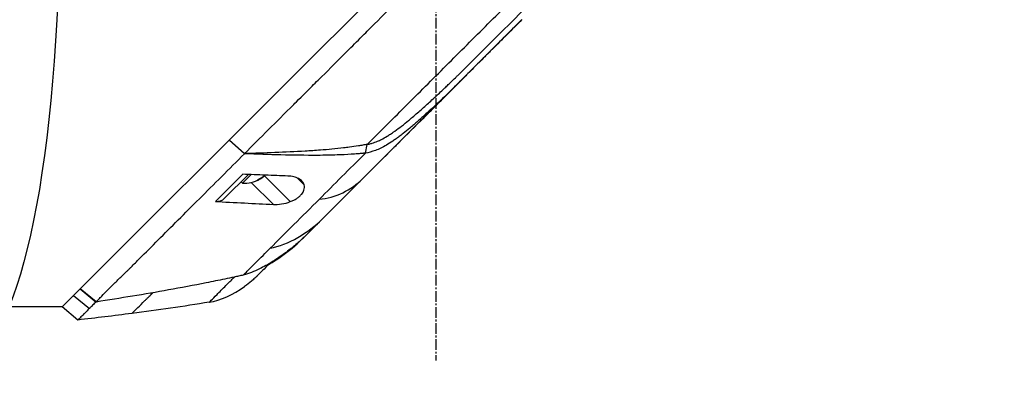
# Model space of a CAD drawing. Header units: millimetres. Extents: x 0 to 5219, y 0 to 2970.
# Tile 95 of 232: x 1943 to 2098, y 1481 to 1537. Entities that reach past the tile are written whole.
import ezdxf

# ---------------------------------------------------------------- set-up
doc = ezdxf.new("R2010")
doc.units = ezdxf.units.MM
doc.header["$LTSCALE"] = 0.2
doc.linetypes.add('CENTER2', pattern=[1.125, 0.75, -0.125, 0.125, -0.125])
doc.layers.add('02_Center Line', color=1, linetype='CENTER2')
doc.layers.add('13_After Rev.Num.', color=6, linetype='Continuous')
doc.styles.add('Rainbow-5.0 Style', font='malgunsl.ttf')
doc.dimstyles.new('Rainbow-5.0 Style$0', dxfattribs={"dimtxt": 4, "dimasz": 3, "dimexe": 2, "dimexo": 1, "dimgap": 0.8, "dimtad": 1, "dimzin": 9, "dimdsep": 46, "dimtxsty": 'Rainbow-5.0 Style', "dimcen": 0, "dimclrd": 251, "dimclre": 251, "dimclrt": 256, "dimadec": 1, "dimazin": 0, "dimtp": 0.1, "dimtm": 0.1, "dimtfac": 0.61, "dimtmove": 0, "dimatfit": 3, "dimfxl": 1, "dimlwd": -1, "dimlwe": -1, "dimarcsym": 1})

# ---------------------------------------------------------------- blocks, each defined once
blk = doc.blocks.new('A$Cff2b0858')
for p, q in [((-61.77, 787.03), (-39.28, 809.52)), ((-25.52, 796.11), (-59.72, 761.9)), ((-32.68, 790.24), (-32.62, 790.3)), ((-69.09, 779.71), (-61.77, 787.03)), ((-88.51, 760.29), (-69.09, 779.71)), ((-69.29, 774.92), (-71.72, 777.08)), ((-71.71, 777.09), (-69.28, 774.94)), ((-68.59, 775.64), (-68.59, 775.64)), ((-50.21, 775.02), (-49.93, 776.39)), ((-69.29, 774.92), (-69.28, 774.94)), ((-72.45, 767.87), (-68.68, 771.63)), ((-69.61, 770.28), (-68.27, 771.62)), ((-66.4, 771.3), (-66.39, 771.28)), ((-66.21, 771.48), (-62.07, 767.34)), ((-60.99, 771.09), (-59.88, 769.98)), ((-69.82, 770.49), (-69.61, 770.28)), ((-68.23, 770.38), (-64.75, 766.9)), ((-59.72, 761.9), (-59.72, 761.9)), ((-95.22, 753.58), (-88.51, 760.29)), ((-60.98, 760.7), (-61.01, 760.72)), ((-67.38, 755.53), (-67.38, 755.53)), ((-89.53, 754.73), (-89.53, 754.73)), ((-98.1, 750.7), (-96.62, 752.18)), ((-96.61, 752.19), (-95.23, 753.57)), ((-96.27, 752.53), (-93.78, 750.46)), ((-95.22, 753.58), (-95.23, 753.57)), ((-92.72, 751.49), (-95.23, 753.57)), ((-95.22, 753.58), (-92.71, 751.48)), ((-98.1, 750.7), (-113.3, 750.7)), ((-95.61, 748.63), (-98.1, 750.7)), ((-92.72, 751.49), (-92.72, 751.49))]:
    blk.add_line(p, q)
blk.add_arc((-69.24, 774.78), 4.52, 265.2393, 300.334)
for centre, major_axis, ratio, start_param, end_param in [((-16, 805.61), (62.48, 62.48), 0.000096, 1.878262, 1.948843), ((-20.21, 805), (60.21, 60.19), 0.000118, 2.092388, 2.238245), ((-69.32, 774.7), (3.19, -3.19), 0.948494, 5.955485, 6.202632), ((-70.21, 773.81), (3.03, -3.03), 0.316796, 6.1984, 6.367971), ((-69.16, 774.86), (3.19, -3.19), 0.948494, 5.955485, 6.202632), ((-69.48, 774.54), (3.19, -3.19), 0.316796, 0.080554, 0.144742), ((-74.57, 770), (2.12, -2.13), 0.723628, 5.609776, 6.285676), ((222.52, 1044.18), (290.94, 290.97), 0.00001, 3.386632, 3.42138), ((-73.95, 781.13), (10.42, 25.63), 0.82656, 4.179952, 4.245343)]:
    blk.add_ellipse(centre, major_axis=major_axis, ratio=ratio, start_param=start_param, end_param=end_param)
for points, knots in [([(-69.28, 774.94), (-68.12, 776.11), (-66.84, 777.39), (-65.45, 778.78), (-64.33, 779.91), (-63.02, 781.21), (-61.51, 782.72), (-61.33, 782.9), (-60.95, 783.28), (-60.36, 783.87), (-60.11, 784.11), (-59.83, 784.4), (-59.51, 784.71), (-58.69, 785.54), (-58.01, 786.21), (-57.5, 786.72), (-56.43, 787.78), (-55.08, 789.14), (-53.43, 790.79), (-52.63, 791.59), (-51.83, 792.39), (-51.04, 793.18), (-50.46, 793.76), (-49.89, 794.34), (-49.31, 794.91), (-47.94, 796.29), (-46.55, 797.68), (-45.17, 799.06), (-44.67, 799.57), (-44.07, 800.16), (-43.38, 800.85), (-42.57, 801.67), (-41.95, 802.28), (-41.54, 802.7), (-41.28, 802.96), (-41.1, 803.14), (-41, 803.24), (-40.3, 803.93), (-39.61, 804.63), (-38.91, 805.33), (-37.98, 806.27), (-37.28, 806.96), (-36.82, 807.42), (-36.8, 807.44), (-36.78, 807.47), (-36.76, 807.49), (-35.39, 808.86), (-34.02, 810.22), (-32.64, 811.6), (-32.41, 811.83), (-32.19, 812.05), (-31.97, 812.28), (-30.68, 813.56), (-29.51, 814.74), (-28.47, 815.77), (-28.19, 816.05), (-27.73, 816.51), (-27.07, 817.17), (-26.86, 817.38), (-26.63, 817.6), (-26.39, 817.85), (-25.52, 818.71), (-24.83, 819.4), (-24.32, 819.92), (-22.79, 821.44), (-21.42, 822.81), (-20.2, 824.03), (-19.46, 824.76), (-18.67, 825.55), (-17.83, 826.39), (-17.28, 826.94), (-16.71, 827.51), (-16.13, 828.1), (-15.45, 828.77), (-14.78, 829.45), (-14.11, 830.11), (-13.44, 830.78), (-12.78, 831.45), (-12.12, 832.11), (-11.72, 832.51), (-11.33, 832.9), (-10.97, 833.27), (-9.89, 834.34), (-8.97, 835.27), (-8.18, 836.05), (-6.95, 837.29), (-5.66, 838.57), (-4.35, 839.89)], [-1, -1, -1, -1, -0.9375, -0.9375, -0.9375, -0.875, -0.875, -0.875, -0.8528979, -0.8528979, -0.8528979, -0.84375, -0.84375, -0.84375, -0.8125, -0.8125, -0.8125, -0.75, -0.75, -0.75, -0.7138981, -0.7138981, -0.7138981, -0.6875, -0.6875, -0.6875, -0.625, -0.625, -0.625, -0.5982143, -0.5982143, -0.5982143, -0.5763525, -0.5763525, -0.5763525, -0.5625, -0.5625, -0.5625, -0.53125, -0.53125, -0.53125, -0.5, -0.5, -0.5, -0.4990096, -0.4990096, -0.4990096, -0.4375, -0.4375, -0.4375, -0.4283694, -0.4283694, -0.4283694, -0.375, -0.375, -0.375, -0.3512462, -0.3512462, -0.3512462, -0.34375, -0.34375, -0.34375, -0.3125, -0.3125, -0.3125, -0.25, -0.25, -0.25, -0.2121786, -0.2121786, -0.2121786, -0.1875, -0.1875, -0.1875, -0.15625, -0.15625, -0.15625, -0.125, -0.125, -0.125, -0.1091039, -0.1091039, -0.1091039, -0.0625, -0.0625, -0.0625, 0, 0, 0, 0]), ([(-49.93, 776.39), (-47.84, 778.48), (-45.72, 780.6), (-43.57, 782.75), (-41.42, 784.9), (-39.25, 787.07), (-37.06, 789.26), (-34.87, 791.45), (-32.67, 793.65), (-30.46, 795.86), (-29.36, 796.96), (-28.26, 798.06), (-27.15, 799.17), (-26.04, 800.28), (-24.92, 801.4), (-23.84, 802.48), (-22.76, 803.56), (-21.72, 804.6), (-20.67, 805.64), (-18.68, 807.64), (-16.67, 809.65), (-14.7, 811.62), (-13.19, 813.13), (-11.69, 814.63), (-10.2, 816.12), (-8.72, 817.6), (-7.25, 819.07), (-5.8, 820.52)], [0, 0, 0, 0, 0.1448174, 0.1448174, 0.1448174, 0.2896349, 0.2896349, 0.2896349, 0.4344523, 0.4344523, 0.4344523, 0.506861, 0.506861, 0.506861, 0.5792697, 0.5792697, 0.5792697, 0.6516784, 0.6516784, 0.6516784, 0.7896349, 0.7896349, 0.7896349, 0.8948175, 0.8948175, 0.8948175, 1, 1, 1, 1]), ([(-25.52, 796.11), (-27.08, 794.54), (-28.65, 792.97), (-30.61, 791.02), (-31, 790.62), (-32.02, 789.6), (-32.57, 789.05), (-33.45, 788.18), (-33.74, 787.88), (-34.19, 787.43), (-34.33, 787.29), (-34.62, 787), (-34.77, 786.86), (-34.91, 786.71)], [-1.142804, -1.142804, -1.142804, -1.142804, -0.592912, -0.592912, -0.45543, -0.45543, -0.23364, -0.23364, -0.121763, -0.121763, -0.062324, -0.062324, -0.00003, -0.00003, -0.00003, -0.00003]), ([(-49.93, 776.39), (-49.84, 776.41), (-49.74, 776.42), (-49.56, 776.46), (-49.46, 776.49), (-49.3, 776.53), (-49.23, 776.55), (-48.88, 776.66), (-48.6, 776.77), (-48.11, 776.98), (-47.9, 777.07), (-47.4, 777.33), (-47.1, 777.5), (-46.72, 777.73), (-46.63, 777.78), (-46.34, 777.96), (-46.14, 778.1), (-45.82, 778.32), (-45.7, 778.4), (-44.86, 779), (-44.14, 779.57), (-43.21, 780.34), (-43, 780.52), (-42.26, 781.14), (-41.75, 781.59), (-40.72, 782.5), (-40.22, 782.96), (-39.19, 783.9), (-38.67, 784.39), (-37.95, 785.07), (-37.75, 785.27), (-37.37, 785.63), (-37.18, 785.81), (-36.57, 786.39), (-36.24, 786.72), (-35.89, 787.06), (-35.77, 787.18), (-34.73, 788.19), (-33.56, 789.36), (-32.68, 790.24)], [-1.416337, -1.416337, -1.416337, -1.416337, -1.398932, -1.398932, -1.380652, -1.380652, -1.367794, -1.367794, -1.313038, -1.313038, -1.272781, -1.272781, -1.213268, -1.213268, -1.196077, -1.196077, -1.154545, -1.154545, -1.130465, -1.130465, -0.980623, -0.980623, -0.935487, -0.935487, -0.825371, -0.825371, -0.71547, -0.71547, -0.6014, -0.6014, -0.556109, -0.556109, -0.516092, -0.516092, -0.424444, -0.424444, -0.373187, -0.373187, 0, 0, 0, 0]), ([(-50.72, 770.9), (-48.23, 773.4), (-45.64, 775.99), (-42.99, 778.63), (-40.35, 781.28), (-37.64, 783.98), (-34.91, 786.71)], [0, 0, 0, 0, 0.5000002, 0.5000002, 0.5000002, 0.9999991, 0.9999991, 0.9999991, 0.9999991]), ([(-34.91, 786.71), (-36.57, 785.05), (-38.25, 783.41), (-40.2, 781.62), (-40.43, 781.41), (-41.08, 780.82), (-41.51, 780.44), (-42.16, 779.87), (-42.36, 779.69), (-42.78, 779.33), (-42.99, 779.15), (-43.56, 778.68), (-43.91, 778.4), (-44.48, 777.95), (-44.69, 777.79), (-45.06, 777.51), (-45.22, 777.39), (-45.56, 777.15), (-45.73, 777.03), (-46.23, 776.69), (-46.57, 776.47), (-47.48, 775.94), (-48.04, 775.65), (-49.14, 775.24), (-49.77, 775.08), (-50.21, 775.02)], [0, 0, 0, 0, 0.704884, 0.704884, 0.798881, 0.798881, 0.96881, 0.96881, 1.049234, 1.049234, 1.129494, 1.129494, 1.263271, 1.263271, 1.33961, 1.33961, 1.39992, 1.39992, 1.461242, 1.461242, 1.58275, 1.58275, 1.779675, 1.779675, 1.957146, 1.957146, 1.957146, 1.957146]), ([(-49.93, 776.39), (-50.16, 776.35), (-50.4, 776.31), (-50.86, 776.23), (-51.08, 776.19), (-51.8, 776.07), (-52.27, 776), (-53.05, 775.9), (-53.35, 775.86), (-54.89, 775.68), (-56.11, 775.57), (-58.13, 775.43), (-58.93, 775.37), (-62.89, 775.13), (-66.13, 775.02), (-69.28, 774.94)], [-2.328232, -2.328232, -2.328232, -2.328232, -2.236921, -2.236921, -2.146631, -2.146631, -1.979175, -1.979175, -1.86867, -1.86867, -1.427637, -1.427637, -1.135586, -1.135586, -0.000019, -0.000019, -0.000019, -0.000019]), ([(-92.71, 751.48), (-92.64, 751.55), (-92.57, 751.63), (-92.51, 751.71), (-92.47, 751.74), (-92.44, 751.78), (-92.4, 751.82), (-92.37, 751.86), (-92.33, 751.89), (-92.29, 751.93), (-92.14, 752.09), (-91.99, 752.24), (-91.83, 752.41), (-91.52, 752.73), (-91.19, 753.08), (-90.84, 753.44), (-90.49, 753.8), (-90.11, 754.17), (-89.72, 754.55), (-89.33, 754.93), (-88.92, 755.32), (-88.5, 755.72), (-88.29, 755.93), (-88.07, 756.14), (-87.86, 756.35), (-87.75, 756.45), (-87.64, 756.56), (-87.53, 756.67), (-87.42, 756.78), (-87.31, 756.89), (-87.2, 757), (-86.76, 757.45), (-86.31, 757.9), (-85.85, 758.37), (-84.92, 759.3), (-83.94, 760.28), (-82.93, 761.29), (-80.9, 763.32), (-78.72, 765.5), (-76.43, 767.79), (-75.29, 768.93), (-74.12, 770.1), (-72.93, 771.29), (-71.74, 772.48), (-70.53, 773.7), (-69.29, 774.92)], [0, 0, 0, 0, 0.015625, 0.015625, 0.015625, 0.023438, 0.023438, 0.023438, 0.03125, 0.03125, 0.03125, 0.0625, 0.0625, 0.0625, 0.125, 0.125, 0.125, 0.1875, 0.1875, 0.1875, 0.25, 0.25, 0.25, 0.28125, 0.28125, 0.28125, 0.296875, 0.296875, 0.296875, 0.3125, 0.3125, 0.3125, 0.375, 0.375, 0.375, 0.5, 0.5, 0.5, 0.75, 0.75, 0.75, 0.875, 0.875, 0.875, 1, 1, 1, 1]), ([(-50.21, 775.02), (-50.3, 775.01), (-50.47, 774.99), (-50.53, 774.98), (-50.54, 774.98), (-50.7, 774.96), (-50.82, 774.95), (-50.97, 774.94), (-51.01, 774.93), (-51.13, 774.92), (-51.23, 774.91), (-51.44, 774.9), (-51.56, 774.89), (-51.85, 774.86), (-52.01, 774.85), (-52.27, 774.83), (-52.36, 774.83), (-53.2, 774.77), (-53.93, 774.74), (-55.15, 774.7), (-55.63, 774.68), (-56.67, 774.67), (-57.25, 774.66), (-59.7, 774.65), (-61.68, 774.68), (-65.44, 774.77), (-67.34, 774.84), (-69.29, 774.92)], [-2.292528, -2.292528, -2.292528, -2.292528, -2.286102, -2.286102, -2.268778, -2.268778, -2.21392, -2.21392, -2.200352, -2.200352, -2.166284, -2.166284, -2.122718, -2.122718, -2.066862, -2.066862, -2.035032, -2.035032, -1.780722, -1.780722, -1.611184, -1.611184, -1.416336, -1.416336, -0.709611, -0.709611, -0.000052, -0.000052, -0.000052, -0.000052]), ([(-73.88, 767.37), (-73.69, 767.56), (-73.49, 767.76), (-73.3, 767.95), (-72.2, 769.05), (-71.07, 770.18), (-69.93, 771.32), (-69.81, 771.44), (-69.7, 771.55), (-69.58, 771.67)], [0, 0, 0, 0, 0.000971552, 0.000971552, 0.000971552, 0.006478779, 0.006478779, 0.006478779, 0.007034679, 0.007034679, 0.007034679, 0.007034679]), ([(-62.44, 771.39), (-63.64, 771.43), (-64.81, 771.48), (-67.18, 771.57), (-68.4, 771.62), (-69.58, 771.67)], [0.000001, 0.000001, 0.000001, 0.000001, 0.4349359, 0.4349359, 0.8581097, 0.8581097, 0.8581097, 0.8581097]), ([(-59.88, 769.98), (-59.94, 770.19), (-60.05, 770.38), (-60.35, 770.72), (-60.54, 770.87), (-61, 771.11), (-61.25, 771.2), (-61.81, 771.33), (-62.12, 771.38), (-62.44, 771.39)], [-0.4713906, -0.4713906, -0.4713906, -0.4713906, -0.3552717, -0.3552717, -0.2348479, -0.2348479, -0.1171972, -0.1171972, 0, 0, 0, 0]), ([(-57.1, 764.52), (-56.1, 765.52), (-55.06, 766.56), (-53.99, 767.63), (-52.93, 768.7), (-51.83, 769.79), (-50.72, 770.9)], [0, 0, 0, 0, 0.5, 0.5, 0.5, 1, 1, 1, 1]), ([(-62.07, 767.34), (-61.88, 767.41), (-61.7, 767.49), (-61.36, 767.66), (-61.21, 767.75), (-60.91, 767.95), (-60.77, 768.05), (-60.5, 768.29), (-60.38, 768.41), (-60.11, 768.75), (-59.99, 768.95), (-59.87, 769.31), (-59.84, 769.46), (-59.83, 769.73), (-59.85, 769.86), (-59.88, 769.98)], [0.000001, 0.000001, 0.000001, 0.000001, 0.0601566, 0.0601566, 0.1139936, 0.1139936, 0.1696633, 0.1696633, 0.2316702, 0.2316702, 0.3255714, 0.3255714, 0.3976261, 0.3976261, 0.463731, 0.463731, 0.463731, 0.463731]), ([(-65.24, 759.99), (-64.06, 761.17), (-62.8, 762.43), (-61.5, 763.73), (-60.2, 765.02), (-58.86, 766.37), (-57.48, 767.75)], [-1, -1, -1, -1, -0.5, -0.5, -0.5, 0, 0, 0, 0]), ([(-73.88, 767.37), (-72.6, 767.3), (-70.8, 767.21), (-67.73, 767.05), (-66.27, 766.98), (-64.75, 766.9)], [0.000001, 0.000001, 0.000001, 0.000001, 0.4628328, 0.4628328, 0.9589294, 0.9589294, 0.9589294, 0.9589294]), ([(-64.75, 766.9), (-64.35, 766.88), (-63.91, 766.9), (-62.96, 767.05), (-62.49, 767.17), (-62.07, 767.34)], [-0.2620253, -0.2620253, -0.2620253, -0.2620253, -0.1363366, -0.1363366, 0, 0, 0, 0]), ([(-59.73, 761.9), (-59.93, 761.69), (-60.14, 761.5), (-60.57, 761.11), (-60.78, 760.92), (-61, 760.73)], [-0.1726595, -0.1726595, -0.1726595, -0.1726595, -0.0863353, -0.0863353, 0, 0, 0, 0]), ([(-69.49, 755.74), (-69.33, 755.9), (-69.17, 756.06), (-69.01, 756.22), (-68.84, 756.39), (-68.68, 756.55), (-68.51, 756.72), (-68.17, 757.06), (-67.83, 757.4), (-67.47, 757.76), (-66.76, 758.47), (-66.01, 759.22), (-65.24, 759.99)], [-1, -1, -1, -1, -0.875, -0.875, -0.875, -0.75, -0.75, -0.75, -0.5, -0.5, -0.5, 0, 0, 0, 0]), ([(-65.56, 757.36), (-65.14, 757.6), (-64.72, 757.86), (-64.31, 758.13), (-63.14, 758.9), (-62.03, 759.76), (-60.98, 760.7)], [-0.5706772, -0.5706772, -0.5706772, -0.5706772, -0.4232454, -0.4232454, -0.4232454, 0, 0, 0, 0]), ([(-61, 760.73), (-61.28, 760.49), (-61.57, 760.25), (-62.15, 759.78), (-62.44, 759.55), (-63.04, 759.1), (-63.35, 758.88), (-63.96, 758.46), (-64.27, 758.25), (-64.58, 758.05)], [-0.4459231, -0.4459231, -0.4459231, -0.4459231, -0.3352187, -0.3352187, -0.2236271, -0.2236271, -0.1112915, -0.1112915, -0.0000001, -0.0000001, -0.0000001, -0.0000001]), ([(-64.58, 758.05), (-65.36, 757.55), (-66.06, 757.15), (-66.68, 756.84), (-66.77, 756.79), (-66.86, 756.75), (-66.95, 756.7), (-67.37, 756.5), (-67.79, 756.31), (-68.2, 756.15), (-68.59, 756), (-69.03, 755.86), (-69.49, 755.74)], [-1, -1, -1, -1, -0.5653341, -0.5653341, -0.5653341, -0.5, -0.5, -0.5, -0.25, -0.25, -0.25, 0, 0, 0, 0]), ([(-65.33, 757.58), (-65.77, 757.14), (-66.16, 756.76), (-66.98, 755.94), (-67.3, 755.61), (-67.37, 755.55)], [0.8183013, 0.8183013, 0.8183013, 0.8183013, 1.1911256, 1.1911256, 1.7900605, 1.7900605, 1.7900605, 1.7900605]), ([(-69.49, 755.74), (-69.62, 755.71), (-69.74, 755.68), (-69.86, 755.65), (-69.98, 755.62), (-70.1, 755.6), (-70.23, 755.57), (-70.47, 755.51), (-70.71, 755.46), (-70.96, 755.41), (-71.45, 755.3), (-71.94, 755.2), (-72.43, 755.1), (-73.41, 754.9), (-74.39, 754.7), (-75.37, 754.5), (-77.34, 754.11), (-79.31, 753.74), (-81.28, 753.38), (-85.08, 752.7), (-88.89, 752.08), (-92.71, 751.48)], [0, 0, 0, 0, 0.015912, 0.015912, 0.015912, 0.031824, 0.031824, 0.031824, 0.0636481, 0.0636481, 0.0636481, 0.1272961, 0.1272961, 0.1272961, 0.2545922, 0.2545922, 0.2545922, 0.5091845, 0.5091845, 0.5091845, 1, 1, 1, 1]), ([(-74.87, 751.45), (-74.87, 751.45), (-74.86, 751.46), (-74.85, 751.47), (-74.84, 751.48), (-74.82, 751.5), (-74.79, 751.53), (-74.74, 751.58), (-74.66, 751.66), (-74.55, 751.77), (-74.34, 751.98), (-74.03, 752.29), (-73.64, 752.68), (-73.25, 753.07), (-72.77, 753.55), (-72.23, 754.09), (-72.16, 754.16), (-72.09, 754.23), (-72.02, 754.3), (-71.99, 754.33), (-71.95, 754.37), (-71.92, 754.4), (-71.88, 754.44), (-71.85, 754.47), (-71.81, 754.51), (-71.67, 754.65), (-71.52, 754.8), (-71.37, 754.95), (-71.21, 755.11), (-71.06, 755.26), (-70.9, 755.42)], [0, 0, 0, 0, 0.0488509, 0.0488509, 0.0488509, 0.1122608, 0.1122608, 0.1122608, 0.2390807, 0.2390807, 0.2390807, 0.4927204, 0.4927204, 0.4927204, 0.7463601, 0.7463601, 0.7463601, 0.7780651, 0.7780651, 0.7780651, 0.7939176, 0.7939176, 0.7939176, 0.80977, 0.80977, 0.80977, 0.87318, 0.87318, 0.87318, 0.9363273, 0.9363273, 0.9363273, 0.9363273]), ([(-67.4, 755.52), (-67.4, 755.52), (-67.4, 755.52), (-67.4, 755.51), (-67.4, 755.51), (-67.41, 755.51), (-67.41, 755.5), (-67.42, 755.5), (-67.42, 755.49), (-67.43, 755.48), (-67.44, 755.48), (-67.45, 755.46), (-67.46, 755.46), (-67.49, 755.43), (-67.51, 755.41), (-67.58, 755.34), (-67.64, 755.29), (-67.86, 755.08), (-68.04, 754.92), (-68.56, 754.48), (-68.92, 754.2), (-69.28, 753.94)], [0, 0, 0, 0, 0.0037207, 0.0037207, 0.0062095, 0.0062095, 0.0083603, 0.0083603, 0.0107968, 0.0107968, 0.0129836, 0.0129836, 0.0165297, 0.0165297, 0.0242728, 0.0242728, 0.0474725, 0.0474725, 0.1170629, 0.1170629, 0.2528079, 0.2528079, 0.2528079, 0.2528079]), ([(-66.51, 756.41), (-66.61, 756.31), (-66.7, 756.21), (-66.79, 756.13), (-66.96, 755.96), (-67.1, 755.82), (-67.18, 755.73)], [0, 0, 0, 0, 0.336695, 0.336695, 0.336695, 1, 1, 1, 1]), ([(-87.08, 749.67), (-87.08, 749.67), (-87.08, 749.67), (-87.06, 749.69), (-87.04, 749.71), (-86.98, 749.77), (-86.92, 749.83), (-86.68, 750.07), (-86.44, 750.3), (-85.83, 750.9), (-85.46, 751.27), (-84.97, 751.75), (-84.92, 751.81), (-84.84, 751.89), (-84.81, 751.92), (-84.75, 751.98), (-84.72, 752.01), (-84.57, 752.15), (-84.45, 752.27), (-84.15, 752.57), (-83.96, 752.75), (-83.77, 752.94)], [0.5009551, 0.5009551, 0.5009551, 0.5009551, 0.53125, 0.53125, 0.5624999, 0.5624999, 0.6249999, 0.6249999, 0.7499999, 0.7499999, 0.8749999, 0.8749999, 0.8906249, 0.8906249, 0.8984374, 0.8984374, 0.9062499, 0.9062499, 0.9374999, 0.9374999, 0.9830788, 0.9830788, 0.9830788, 0.9830788]), ([(-92.72, 751.49), (-92.92, 751.31), (-93.1, 751.13), (-93.28, 750.96), (-93.36, 750.87), (-93.45, 750.79), (-93.53, 750.71), (-93.57, 750.66), (-93.61, 750.62), (-93.65, 750.58), (-93.67, 750.56), (-93.7, 750.54), (-93.72, 750.52), (-93.74, 750.5), (-93.76, 750.48), (-93.78, 750.46)], [-1, -1, -1, -1, -0.5, -0.5, -0.5, -0.25, -0.25, -0.25, -0.125, -0.125, -0.125, -0.0625, -0.0625, -0.0625, 0, 0, 0, 0]), ([(-92.71, 751.48), (-92.71, 751.48), (-92.71, 751.48), (-92.72, 751.49), (-92.72, 751.49), (-92.72, 751.49)], [0.0000000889, 0.0000000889, 0.0000000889, 0.0000000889, 0.0002019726, 0.0002019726, 0.0002833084, 0.0002833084, 0.0002833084, 0.0002833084]), ([(-93.78, 750.46), (-93.86, 750.38), (-93.94, 750.3), (-94.02, 750.22), (-94.09, 750.14), (-94.17, 750.07), (-94.24, 750), (-94.38, 749.85), (-94.52, 749.72), (-94.64, 749.59), (-94.89, 749.35), (-95.09, 749.15), (-95.24, 749), (-95.39, 748.84), (-95.5, 748.74), (-95.56, 748.68), (-95.59, 748.65), (-95.6, 748.64), (-95.61, 748.63), (-95.61, 748.63), (-95.61, 748.63), (-95.61, 748.63)], [-1, -1, -1, -1, -0.9375, -0.9375, -0.9375, -0.875, -0.875, -0.875, -0.75, -0.75, -0.75, -0.5, -0.5, -0.5, -0.25, -0.25, -0.25, -0.125, -0.125, -0.125, -0.1093435, -0.1093435, -0.1093435, -0.1093435])]:
    blk.add_open_spline(points, degree=3, knots=knots)
for points in [[(-19.1, 803.82), (-23.58, 799.33), (-28.14, 794.78), (-32.62, 790.3)], [(-36.46, 785.14), (-35.64, 785.96), (-35.05, 786.57), (-34.92, 786.71)], [(-36.46, 785.14), (-38.58, 783.04), (-40.66, 780.97), (-42.74, 778.89)], [(-45.26, 776.37), (-45.41, 776.21), (-45.56, 776.06), (-45.71, 775.91)], [(-45.71, 775.91), (-45.71, 775.91), (-45.7, 775.92), (-45.7, 775.92)], [(-57.48, 767.75), (-55.08, 767.8), (-52.3, 769.32), (-50.72, 770.9)], [(-65.24, 759.99), (-62.51, 760.43), (-59.07, 762.55), (-57.1, 764.52)], [(-67.4, 755.52), (-67.39, 755.52), (-67.39, 755.53), (-67.38, 755.53)], [(-67.18, 755.73), (-67.29, 755.62), (-67.37, 755.55), (-67.38, 755.53)], [(-67.38, 755.53), (-67.38, 755.53), (-67.38, 755.54), (-67.37, 755.55)], [(-66.44, 756.48), (-66.46, 756.45), (-66.48, 756.43), (-66.51, 756.41)], [(-74.87, 751.45), (-73.1, 751.69), (-71.03, 752.7), (-69.32, 753.92)], [(-69.32, 753.92), (-69.31, 753.92), (-69.3, 753.93), (-69.28, 753.94)], [(-98.1, 750.7), (-98.1, 750.7), (-98.1, 750.7), (-98.1, 750.7)], [(-74.87, 751.45), (-78.92, 750.77), (-83, 750.19), (-87.08, 749.67)], [(-87.08, 749.67), (-89.92, 749.3), (-92.76, 748.96), (-95.61, 748.63)]]:
    blk.add_open_spline(points, degree=3)
at = {"layer": '02_Center Line', "ltscale": 11.288275}
blk.add_line((-39.1, 1438.98), (-39.1, 742.26), dxfattribs=at)
blk = doc.blocks.new('*D116')
at = {"color": 251, "linetype": 'ByBlock', "transparency": 16777216}
for p, q in [((2040.53, 1550.6), (2210.65, 1550.6)), ((2200.65, 952.9), (2200.65, 1535.6)), ((2131.07, 937.9), (2210.65, 937.9))]:
    blk.add_line(p, q, dxfattribs=at)
at = {"color": 251, "transparency": 16777216}
for points in [[(2198.15, 1535.6), (2203.15, 1535.6), (2200.65, 1550.6)], [(2198.15, 952.9), (2203.15, 952.9), (2200.65, 937.9)]]:
    blk.add_solid(points, dxfattribs=at)
at = {"layer": 'Defpoints', "color": 0, "transparency": 16777216}
for p in [(2035.53, 1550.6), (2200.65, 1550.6), (2126.07, 937.9)]:
    blk.add_point(p, dxfattribs=at)
at = {"transparency": 16777216, "insert": (2186.25, 1244.25), "char_height": 20, "attachment_point": 5, "rotation": 90, "style": 'Rainbow-5.0 Style'}
blk.add_mtext('612.7', dxfattribs=at)
blk = doc.blocks.new('*D119')
at = {"color": 251, "linetype": 'ByBlock', "transparency": 16777216}
for p, q in [((1955.2, 2237.9), (2279.94, 2237.9)), ((2269.94, 952.9), (2269.94, 2222.9)), ((2131.07, 937.9), (2279.94, 937.9))]:
    blk.add_line(p, q, dxfattribs=at)
at = {"color": 251, "transparency": 16777216}
for points in [[(2267.44, 2222.9), (2272.44, 2222.9), (2269.94, 2237.9)], [(2267.44, 952.9), (2272.44, 952.9), (2269.94, 937.9)]]:
    blk.add_solid(points, dxfattribs=at)
at = {"layer": 'Defpoints', "color": 0, "transparency": 16777216}
for p in [(1950.2, 2237.9), (2269.94, 2237.9), (2126.07, 937.9)]:
    blk.add_point(p, dxfattribs=at)
at = {"transparency": 16777216, "insert": (2255.54, 1587.9), "char_height": 20, "attachment_point": 5, "rotation": 90, "style": 'Rainbow-5.0 Style'}
blk.add_mtext('1300', dxfattribs=at)
blk = doc.blocks.new('Blk$L1P0-3O23B')
for q in [(63.35, -1.67), (70.72, 5.7)]:
    blk.add_line((63.35, 5.7), q)
blk.add_ellipse((0, 0), major_axis=(69.35, 0), ratio=0.201954)

msp = doc.modelspace()

# ---------------------------------------------------------------- block references
msp.add_blockref('A$Cff2b0858', (2047.459, 740.896))
at = {"layer": '13_After Rev.Num.', "rotation": 90}
msp.add_blockref('Blk$L1P0-3O23B', (1934.967, 1554.296), dxfattribs=at)

# ---------------------------------------------------------------- dimensions: what is measured, and where the dimension line sits
for base, p2, picture, middle in [((2269.944, 2237.896), (1950.2, 2237.896), '*D119', (2255.543, 1587.896)), ((2200.646, 1550.596), (2035.534, 1550.596), '*D116', (2186.251, 1244.246))]:
    dim = msp.add_linear_dim(base=base, p1=(2126.073, 937.896), p2=p2, angle=90, dimstyle='Rainbow-5.0 Style$0', override={"dimscale": 5, "dimtol": 0, "dimlim": 0, "dimtp": 0.1, "dimtm": 0.1, "dimtfac": 0.61, "dimtdec": 2, "dimtolj": 0, "dimtzin": 8})
    dim.commit()
    dim.dimension.update_dxf_attribs({"geometry": picture, "text_midpoint": middle})

doc.saveas('drawing.dxf')
